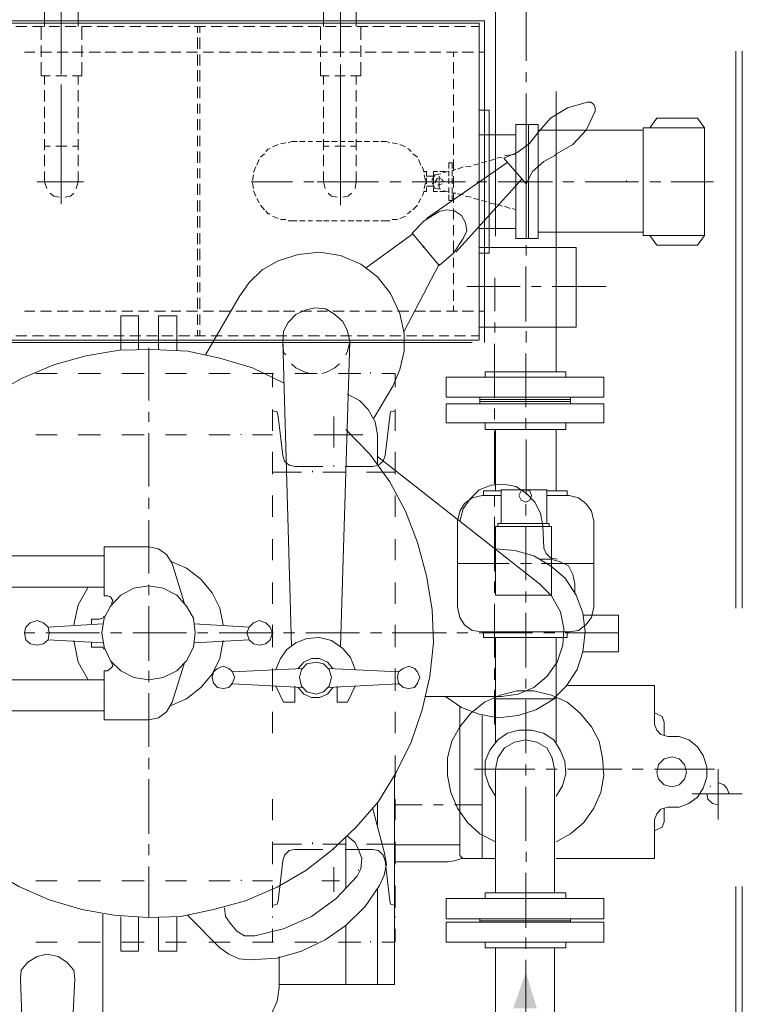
# Model space of a CAD drawing. Header units: inches. Extents: x 0 to 1545919, y 0 to 23143738.
# Tile 40 of 197: x 54706 to 55290, y 199702 to 200497. Entities that reach past the tile are written whole.
import ezdxf

# ---------------------------------------------------------------- set-up
doc = ezdxf.new("R2010")
doc.units = ezdxf.units.IN
doc.header["$LTSCALE"] = 1800
doc.header["$MEASUREMENT"] = 0
doc.linetypes.add('HIDDEN', pattern=[0.375, 0.25, -0.125])
doc.layers.get('0').update_dxf_attribs({"color": 253, "lineweight": 5})
doc.layers.add('EQUIP', color=8, linetype='HIDDEN', lineweight=9)

# ---------------------------------------------------------------- blocks, each defined once
blk = doc.blocks.new('CENTRAL LUBE OIL PURIFIER')
at = {"layer": 'EQUIP'}
blk.add_hatch(color=256, dxfattribs=at).paths.add_polyline_path([(-175, 205.64), (-165.98, 176.69), (-185.15, 176.69)])
at = {"layer": 'EQUIP', "color": 6}
for points in [[(-5.26, 2300), (-5.26, 0)], [(0, 2300), (0, 0)]]:
    blk.add_lwpolyline(points, dxfattribs=at)
at = {"layer": 'EQUIP'}
for points in [[(-150.56, 1592.48), (-150.56, 690.98)], [(-536.84, 974.44), (-536.84, 1250.38)], [(-199.44, 1250.38), (-199.44, 690.98)], [(-563.91, 974.44), (-563.91, 1227.07)], [(-312.03, 974.44), (-312.03, 1218.05)], [(-338.35, 974.44), (-338.35, 1210.9)], [(-550.38, 962.78), (-550.38, 1027.82)], [(-324.81, 945.49), (-324.81, 1010.53)], [(-174.81, 986.09), (-174.81, 942.11)], [(-208.27, 974.44), (-668.42, 974.44)], [(-663.16, 716.54), (-212.78, 716.54), (-212.78, 972.56)], [(-212.78, 972.56), (-663.16, 972.56)], [(-563.91, 969.92), (-563.91, 974.44)], [(-550.38, 949.25), (-550.38, 974.44)], [(-536.84, 969.92), (-536.84, 974.44)], [(-338.35, 969.92), (-338.35, 974.44)], [(-324.81, 948.12), (-324.81, 974.44)], [(-312.03, 969.92), (-312.03, 974.44)], [(-208.27, 714.66), (-208.27, 974.44)], [(-578.2, 969.92), (-587.22, 969.92)], [(-564.66, 969.92), (-573.68, 969.92)], [(-566.54, 959.02), (-566.54, 969.92)], [(-551.88, 969.92), (-560.15, 969.92)], [(-538.35, 969.92), (-547.37, 969.92)], [(-525.94, 969.92), (-533.83, 969.92)], [(-533.83, 959.02), (-533.83, 969.92)], [(-512.41, 969.92), (-521.43, 969.92)], [(-499.62, 969.92), (-507.89, 969.92)], [(-486.09, 969.92), (-495.11, 969.92)], [(-472.56, 969.92), (-481.58, 969.92)], [(-460.15, 969.92), (-469.17, 969.92)], [(-446.62, 969.92), (-455.64, 969.92)], [(-433.83, 969.92), (-442.86, 969.92)], [(-440.23, 969.92), (-440.23, 964.66)], [(-438.35, 969.92), (-438.35, 964.66)], [(-420.3, 969.92), (-429.32, 969.92)], [(-407.52, 969.92), (-415.79, 969.92)], [(-393.98, 969.92), (-403.01, 969.92)], [(-381.58, 969.92), (-389.47, 969.92)], [(-368.05, 969.92), (-377.07, 969.92)], [(-355.26, 969.92), (-363.53, 969.92)], [(-341.73, 969.92), (-350.75, 969.92)], [(-340.98, 959.02), (-340.98, 969.92)], [(-328.2, 969.92), (-337.22, 969.92)], [(-315.79, 969.92), (-324.81, 969.92)], [(-302.26, 969.92), (-311.28, 969.92)], [(-308.27, 959.02), (-308.27, 969.92)], [(-289.47, 969.92), (-298.5, 969.92)], [(-275.94, 969.92), (-284.96, 969.92)], [(-263.16, 969.92), (-271.43, 969.92)], [(-249.62, 969.92), (-258.65, 969.92)], [(-237.22, 969.92), (-245.11, 969.92)], [(-223.68, 969.92), (-232.71, 969.92)], [(-212.78, 969.92), (-219.17, 969.92)], [(-440.23, 960.9), (-440.23, 951.88)], [(-438.35, 960.9), (-438.35, 951.88)], [(-571.8, 949.25), (-580.08, 949.25)], [(-558.27, 949.25), (-567.29, 949.25)], [(-566.54, 945.49), (-566.54, 954.51)], [(-544.74, 949.25), (-553.76, 949.25)], [(-550.38, 936.47), (-550.38, 949.25)], [(-532.33, 949.25), (-541.35, 949.25)], [(-533.83, 945.49), (-533.83, 954.51)], [(-518.8, 949.25), (-527.82, 949.25)], [(-506.02, 949.25), (-515.04, 949.25)], [(-492.48, 949.25), (-501.5, 949.25)], [(-479.7, 949.25), (-487.97, 949.25)], [(-466.17, 949.25), (-475.19, 949.25)], [(-453.76, 949.25), (-461.65, 949.25)], [(-440.23, 949.25), (-449.25, 949.25)], [(-440.23, 947.37), (-440.23, 938.35)], [(-438.35, 947.37), (-438.35, 938.35)], [(-427.44, 949.25), (-435.71, 949.25)], [(-413.91, 949.25), (-422.93, 949.25)], [(-400.38, 949.25), (-409.4, 949.25)], [(-387.97, 949.25), (-396.99, 949.25)], [(-374.44, 949.25), (-383.46, 949.25)], [(-361.65, 949.25), (-370.68, 949.25)], [(-348.12, 949.25), (-357.14, 949.25)], [(-335.34, 949.25), (-343.61, 949.25)], [(-340.98, 945.49), (-340.98, 954.51)], [(-321.8, 949.25), (-330.83, 949.25)], [(-309.4, 949.25), (-317.29, 949.25)], [(-308.27, 945.49), (-308.27, 954.51)], [(-295.86, 949.25), (-304.89, 949.25)], [(-283.08, 949.25), (-291.35, 949.25)], [(-269.55, 949.25), (-278.57, 949.25)], [(-256.02, 949.25), (-265.04, 949.25)], [(-243.61, 949.25), (-252.63, 949.25)], [(-230.08, 949.25), (-239.1, 949.25)], [(-233.46, 945.49), (-233.46, 949.25)], [(-217.29, 949.25), (-226.32, 949.25)], [(-208.27, 949.25), (-212.78, 949.25)], [(-566.54, 930.08), (-566.54, 940.98)], [(-550.38, 931.2), (-550.38, 940.23)], [(-533.83, 930.08), (-533.83, 940.98)], [(-340.98, 930.08), (-340.98, 940.98)], [(-324.81, 931.2), (-324.81, 939.1)], [(-308.27, 930.08), (-308.27, 940.98)], [(-233.46, 931.95), (-233.46, 940.98)], [(-440.23, 934.59), (-440.23, 925.56)], [(-438.35, 934.59), (-438.35, 925.56)], [(-324.81, 919.55), (-324.81, 931.95)], [(-174.81, 933.08), (-174.81, 924.81)], [(-559.4, 930.08), (-566.54, 930.08)], [(-563.91, 922.93), (-563.91, 930.08)], [(-545.86, 930.08), (-554.89, 930.08)], [(-550.38, 850.75), (-550.38, 922.93)], [(-533.83, 930.08), (-541.35, 930.08)], [(-536.84, 922.93), (-536.84, 930.08)], [(-333.83, 930.08), (-340.98, 930.08)], [(-338.35, 922.93), (-338.35, 930.08)], [(-321.05, 930.08), (-329.32, 930.08)], [(-308.27, 930.08), (-316.54, 930.08)], [(-312.03, 922.93), (-312.03, 930.08)], [(-233.46, 919.55), (-233.46, 927.44)], [(-563.91, 909.4), (-563.91, 918.42)], [(-550.38, 878.95), (-550.38, 922.18)], [(-536.84, 909.4), (-536.84, 918.42)], [(-440.23, 921.05), (-440.23, 912.03)], [(-438.35, 921.05), (-438.35, 912.03)], [(-338.35, 909.4), (-338.35, 918.42)], [(-324.81, 877.82), (-324.81, 922.18)], [(-312.03, 909.4), (-312.03, 918.42)], [(-233.46, 906.02), (-233.46, 915.04)], [(-174.81, 915.79), (-174.81, 872.56)], [(-440.23, 907.52), (-440.23, 899.62)], [(-438.35, 907.52), (-438.35, 899.62)], [(-119.92, 906.77), (-122.56, 908.65), (-125.19, 908.65), (-141.35, 904.14), (-154.89, 895.86), (-165.79, 883.46)], [(-119.92, 906.77), (-122.56, 908.65), (-125.19, 908.65)], [(-563.91, 895.86), (-563.91, 904.89)], [(-536.84, 895.86), (-536.84, 904.89)], [(-338.35, 895.86), (-338.35, 904.89)], [(-324.81, 848.12), (-324.81, 906.02)], [(-312.03, 895.86), (-312.03, 904.89)], [(-233.46, 892.48), (-233.46, 901.5)], [(-204.51, 902.26), (-204.51, 786.84), (-212.78, 786.84)], [(-212.78, 902.26), (-204.51, 902.26)], [(-151.5, 866.17), (-136.84, 874.44), (-126.32, 886.09), (-118.8, 901.5), (-118.8, 904.14), (-119.92, 906.77)], [(-118.8, 901.5), (-118.8, 904.14), (-119.92, 906.77)], [(-563.91, 883.46), (-563.91, 892.48)], [(-536.84, 883.46), (-536.84, 892.48)], [(-440.23, 895.11), (-440.23, 886.09)], [(-438.35, 895.11), (-438.35, 886.09)], [(-338.35, 883.46), (-338.35, 892.48)], [(-312.03, 883.46), (-312.03, 892.48)], [(-74.81, 887.97), (-69.17, 895.86)], [(-69.17, 895.86), (-36.09, 895.86)], [(-30.45, 887.97), (-36.09, 895.86)], [(-233.46, 879.7), (-233.46, 888.72)], [(-192.86, 863.53), (-181.95, 868.05), (-172.18, 875.19), (-165.04, 884.21)], [(-183.08, 890.6), (-165.04, 890.6)], [(-183.08, 890.6), (-183.08, 798.5)], [(-174.81, 890.6), (-174.81, 798.5)], [(-172.93, 890.6), (-172.93, 798.5)], [(-165.04, 890.6), (-165.04, 798.5)], [(-165.04, 886.09), (-80.08, 886.09)], [(-80.08, 887.97), (-30.45, 887.97)], [(-80.08, 887.97), (-80.08, 801.13)], [(-30.45, 887.97), (-30.45, 801.13)], [(-563.91, 869.92), (-563.91, 878.95)], [(-536.84, 869.92), (-536.84, 878.95)], [(-440.23, 881.58), (-440.23, 873.31)], [(-438.35, 881.58), (-438.35, 873.31)], [(-368.8, 875.94), (-373.31, 875.19)], [(-364.29, 877.07), (-366.92, 875.94)], [(-364.29, 877.07), (-359.77, 877.07)], [(-357.89, 877.07), (-353.38, 877.07)], [(-350.75, 877.07), (-347.37, 877.07)], [(-344.36, 877.07), (-339.85, 877.07)], [(-338.35, 869.92), (-338.35, 878.95)], [(-338.35, 877.07), (-333.83, 877.07)], [(-331.95, 877.07), (-327.44, 877.07)], [(-324.81, 877.07), (-321.05, 877.07)], [(-318.42, 877.07), (-313.91, 877.07)], [(-312.03, 869.92), (-312.03, 878.95)], [(-312.03, 877.07), (-307.52, 877.07)], [(-305.64, 877.07), (-301.13, 877.07)], [(-298.5, 877.07), (-293.98, 877.07)], [(-292.11, 877.07), (-287.59, 877.07)], [(-284.96, 875.94), (-287.59, 877.07)], [(-278.57, 875.19), (-283.08, 875.94)], [(-233.46, 866.17), (-233.46, 875.19)], [(-212.78, 882.33), (-183.08, 882.33)], [(-563.91, 873.31), (-559.4, 873.31)], [(-554.89, 873.31), (-545.86, 873.31)], [(-550.38, 861.65), (-550.38, 869.92)], [(-541.35, 873.31), (-536.84, 873.31)], [(-440.23, 868.8), (-440.23, 859.77)], [(-438.35, 868.8), (-438.35, 859.77)], [(-381.58, 871.43), (-383.46, 870.68), (-384.96, 868.8)], [(-375.19, 874.44), (-379.7, 872.56)], [(-338.35, 873.31), (-333.83, 873.31)], [(-329.32, 873.31), (-321.05, 873.31)], [(-324.81, 860.9), (-324.81, 869.92)], [(-316.54, 873.31), (-312.03, 873.31)], [(-272.18, 872.56), (-276.69, 874.44)], [(-267.67, 868.8), (-269.55, 870.68), (-270.68, 871.43)], [(-563.91, 857.14), (-563.91, 866.17)], [(-536.84, 857.14), (-536.84, 866.17)], [(-390.6, 862.41), (-392.48, 857.89)], [(-386.09, 866.92), (-389.47, 864.29)], [(-338.35, 857.14), (-338.35, 866.17)], [(-312.03, 857.14), (-312.03, 866.17)], [(-262.41, 864.29), (-266.17, 866.92)], [(-259.77, 857.89), (-261.65, 862.41)], [(-190.23, 859.77), (-255.26, 814.66)], [(-237.22, 859.77), (-234.59, 859.77)], [(-237.22, 855.26), (-237.22, 859.77)], [(-234.59, 855.26), (-234.59, 859.77)], [(-233.46, 853.38), (-233.46, 862.41)], [(-210.9, 859.77), (-206.39, 860.9)], [(-204.51, 861.65), (-200, 862.41)], [(-198.5, 863.53), (-193.98, 864.29)], [(-174.81, 842.86), (-192.86, 863.53)], [(-192.11, 865.41), (-187.59, 866.17)], [(-185.71, 866.17), (-183.08, 866.92)], [(-150.38, 866.17), (-160.53, 860.9), (-169.55, 852.63), (-174.81, 842.86)], [(-174.81, 863.53), (-174.81, 854.51)], [(-563.91, 844.36), (-563.91, 852.63)], [(-550.38, 826.32), (-550.38, 852.63)], [(-536.84, 844.36), (-536.84, 852.63)], [(-440.23, 855.26), (-440.23, 847.37)], [(-438.35, 855.26), (-438.35, 847.37)], [(-393.23, 856.39), (-393.98, 854.51), (-395.11, 851.88)], [(-338.35, 844.36), (-338.35, 852.63)], [(-324.81, 825.56), (-324.81, 851.88)], [(-312.03, 844.36), (-312.03, 852.63)], [(-257.14, 851.88), (-257.89, 854.51), (-258.65, 856.39)], [(-257.14, 852.63), (-255.26, 852.63)], [(-255.26, 852.63), (-255.26, 848.87)], [(-249.62, 852.63), (-249.62, 848.87)], [(-249.62, 852.63), (-246.24, 852.63)], [(-244.36, 852.63), (-239.85, 852.63)], [(-241.73, 851.88), (-237.22, 852.63)], [(-237.22, 848.87), (-237.22, 853.38)], [(-234.59, 853.38), (-231.58, 854.51)], [(-234.59, 848.87), (-234.59, 853.38)], [(-230.08, 854.51), (-225.56, 856.39)], [(-223.68, 856.39), (-219.17, 857.14)], [(-217.29, 857.89), (-212.78, 859.02)], [(-569.92, 844.36), (-532.33, 844.36)], [(-563.91, 844.36), (-562.03, 839.1)], [(-538.35, 839.1), (-536.84, 844.36)], [(-396.99, 844.36), (-363.53, 844.36)], [(-395.11, 850), (-395.86, 845.49)], [(-395.86, 843.61), (-395.11, 839.1)], [(-354.51, 844.36), (-346.24, 844.36)], [(-343.61, 844.36), (-306.77, 844.36)], [(-338.35, 844.36), (-337.22, 839.1)], [(-337.22, 844.36), (-293.98, 844.36)], [(-312.78, 839.1), (-312.03, 844.36)], [(-284.96, 844.36), (-275.94, 844.36)], [(-266.92, 844.36), (-223.68, 844.36)], [(-256.02, 845.49), (-257.14, 850)], [(-257.14, 839.1), (-256.02, 843.61)], [(-255.26, 848.87), (-249.62, 848.87)], [(-255.26, 847.37), (-255.26, 842.86)], [(-248.12, 850), (-250.75, 846.24), (-250.75, 845.49)], [(-250.75, 843.61), (-248.12, 839.1)], [(-249.62, 847.37), (-249.62, 842.86)], [(-248.12, 850), (-243.61, 850.75)], [(-246.24, 847.37), (-248.12, 844.36), (-248.12, 843.61)], [(-245.11, 848.87), (-245.11, 845.49)], [(-245.11, 843.61), (-245.11, 839.1)], [(-241.73, 844.36), (-242.48, 846.24), (-244.36, 847.37)], [(-241.73, 844.36), (-241.73, 845.49)], [(-237.22, 842.86), (-237.22, 847.37)], [(-234.59, 842.86), (-234.59, 847.37)], [(-233.46, 839.85), (-233.46, 848.87)], [(-178.57, 846.24), (-231.58, 787.59)], [(-214.66, 844.36), (-206.39, 844.36)], [(-197.37, 844.36), (-153.38, 844.36)], [(-174.81, 845.49), (-174.81, 802.26)], [(-145.11, 844.36), (-136.09, 844.36)], [(-127.07, 844.36), (-83.83, 844.36)], [(-93.61, 844.36), (-93.61, 845.49)], [(-74.81, 844.36), (-65.79, 844.36)], [(-57.52, 844.36), (-23.31, 844.36)], [(-559.4, 835.34), (-556.39, 832.71), (-551.88, 831.95)], [(-547.37, 831.95), (-542.86, 832.71), (-540.23, 835.34)], [(-440.23, 842.86), (-440.23, 833.83)], [(-438.35, 842.86), (-438.35, 833.83)], [(-395.11, 837.22), (-393.98, 834.59), (-393.23, 832.71)], [(-334.59, 835.34), (-331.95, 832.71), (-327.44, 831.95)], [(-322.93, 831.95), (-318.42, 832.71), (-315.79, 835.34)], [(-258.65, 832.71), (-257.89, 834.59), (-257.14, 837.22)], [(-257.14, 836.47), (-255.26, 836.47)], [(-255.26, 840.98), (-249.62, 840.98)], [(-255.26, 839.85), (-255.26, 836.47)], [(-249.62, 839.85), (-249.62, 836.47)], [(-249.62, 836.47), (-246.24, 836.47)], [(-248.12, 839.1), (-243.61, 838.35)], [(-246.24, 841.73), (-242.48, 842.86)], [(-244.36, 836.47), (-239.85, 836.47)], [(-241.73, 837.22), (-237.22, 836.47)], [(-237.22, 835.34), (-237.22, 839.85)], [(-234.59, 835.34), (-234.59, 839.85)], [(-234.59, 835.34), (-231.58, 835.34)], [(-233.46, 827.44), (-233.46, 835.34)], [(-440.23, 829.32), (-440.23, 820.3)], [(-438.35, 829.32), (-438.35, 820.3)], [(-392.48, 830.83), (-390.6, 827.44)], [(-261.65, 827.44), (-259.77, 830.83)], [(-237.22, 829.32), (-237.22, 833.83)], [(-237.22, 829.32), (-234.59, 829.32)], [(-234.59, 829.32), (-234.59, 833.83)], [(-230.08, 834.59), (-225.56, 833.83)], [(-223.68, 832.71), (-219.17, 831.95)], [(-217.29, 830.83), (-212.78, 830.08)], [(-210.9, 829.32), (-206.39, 828.2)], [(-204.51, 827.44), (-200, 826.32)], [(-389.47, 825.56), (-386.09, 821.8)], [(-384.96, 821.05), (-383.46, 818.42), (-381.58, 818.42)], [(-270.68, 818.42), (-267.67, 821.05)], [(-245.11, 820.3), (-257.14, 812.78), (-266.92, 803.01)], [(-266.17, 821.8), (-262.41, 825.56)], [(-227.07, 817.29), (-232.71, 821.05), (-239.1, 821.8), (-245.11, 820.3)], [(-233.46, 813.91), (-233.46, 822.93)], [(-198.5, 826.32), (-193.98, 824.81)], [(-192.11, 824.81), (-187.59, 822.93)], [(-185.71, 822.93), (-183.08, 821.8)], [(-440.23, 816.54), (-440.23, 807.52)], [(-438.35, 816.54), (-438.35, 807.52)], [(-379.7, 816.54), (-375.19, 814.66)], [(-373.31, 813.91), (-368.8, 813.91)], [(-366.92, 812.78), (-364.29, 812.78)], [(-364.29, 812.78), (-359.77, 812.78)], [(-357.89, 812.78), (-353.38, 812.78)], [(-350.75, 812.78), (-347.37, 812.78)], [(-344.36, 812.78), (-339.85, 812.78)], [(-338.35, 812.78), (-333.83, 812.78)], [(-331.95, 812.78), (-327.44, 812.78)], [(-324.81, 812.78), (-321.05, 812.78)], [(-318.42, 812.78), (-313.91, 812.78)], [(-312.03, 812.78), (-307.52, 812.78)], [(-305.64, 812.78), (-301.13, 812.78)], [(-298.5, 812.78), (-293.98, 812.78)], [(-292.11, 812.78), (-287.59, 812.78)], [(-287.59, 812.78), (-284.96, 812.78)], [(-283.08, 813.91), (-278.57, 813.91)], [(-276.69, 814.66), (-272.18, 816.54)], [(-225.56, 798.5), (-222.56, 804.89), (-223.68, 811.28), (-227.07, 817.29)], [(-233.46, 801.13), (-233.46, 809.4)], [(-212.78, 806.77), (-183.08, 806.77)], [(-165.04, 803.76), (-80.08, 803.76)], [(-440.23, 803.01), (-440.23, 793.98)], [(-438.35, 803.01), (-438.35, 793.98)], [(-303.76, 775.19), (-266.17, 802.26)], [(-245.11, 776.69), (-266.92, 803.01)], [(-245.11, 776.69), (-233.46, 786.84), (-225.56, 798.5)], [(-233.46, 787.59), (-233.46, 796.62)], [(-183.08, 798.5), (-165.04, 798.5)], [(-80.08, 801.13), (-30.45, 801.13)], [(-74.81, 801.13), (-69.17, 793.23)], [(-30.45, 801.13), (-36.09, 793.23)], [(-440.23, 790.23), (-440.23, 781.2)], [(-438.35, 790.23), (-438.35, 781.2)], [(-308.27, 777.82), (-324.81, 784.96), (-341.73, 787.59), (-359.02, 785.71), (-375.19, 780.45)], [(-257.14, 792.11), (-257.89, 791.35)], [(-212.97, 791.35), (-134.4, 791.35)], [(-212.97, 727.07), (-134.4, 727.07), (-134.4, 791.35)], [(-174.81, 793.23), (-174.81, 784.96)], [(-69.17, 793.23), (-36.09, 793.23)], [(-375.19, 780.45), (-387.97, 773.31), (-398.5, 763.16), (-406.77, 751.5)], [(-233.46, 775.19), (-233.46, 783.08)], [(-440.23, 776.69), (-440.23, 767.67)], [(-438.35, 776.69), (-438.35, 767.67)], [(-273.31, 721.8), (-276.69, 737.97), (-284.21, 754.14), (-294.74, 767.67), (-308.27, 777.82)], [(-273.31, 723.68), (-245.11, 777.82)], [(-175, 775.94), (-175, 731.58)], [(-233.46, 761.65), (-233.46, 770.68)], [(-200, 766.92), (-200, 739.85)], [(-440.23, 763.16), (-440.23, 755.26)], [(-438.35, 763.16), (-438.35, 755.26)], [(-233.46, 748.12), (-233.46, 757.14)], [(-222.74, 759.77), (-179.51, 759.77)], [(-170.49, 759.77), (-162.59, 759.77)], [(-153.57, 759.77), (-109.96, 759.77)], [(-440.23, 750.75), (-440.23, 741.73)], [(-438.35, 750.75), (-438.35, 741.73)], [(-406.77, 751.5), (-433.83, 704.51)], [(-580.08, 739.85), (-571.8, 739.85)], [(-567.29, 739.85), (-558.27, 739.85)], [(-553.76, 739.85), (-544.74, 739.85)], [(-541.35, 739.85), (-532.33, 739.85)], [(-527.82, 739.85), (-518.8, 739.85)], [(-515.04, 739.85), (-506.02, 739.85)], [(-501.5, 739.85), (-492.48, 739.85)], [(-487.97, 739.85), (-479.7, 739.85)], [(-475.19, 739.85), (-466.17, 739.85)], [(-461.65, 739.85), (-453.76, 739.85)], [(-449.25, 739.85), (-440.23, 739.85)], [(-435.71, 739.85), (-427.44, 739.85)], [(-422.93, 739.85), (-413.91, 739.85)], [(-409.4, 739.85), (-400.38, 739.85)], [(-396.99, 739.85), (-387.97, 739.85)], [(-383.46, 739.85), (-374.44, 739.85)], [(-320.3, 704.51), (-319.17, 707.52), (-317.29, 715.41), (-319.17, 723.68), (-322.93, 731.58), (-329.32, 737.22), (-336.47, 741.73), (-345.49, 742.48), (-353.38, 740.6), (-360.9, 737.22), (-366.92, 730.83), (-370.68, 723.68), (-371.43, 715.41)], [(-370.68, 739.85), (-361.65, 739.85)], [(-357.14, 739.85), (-348.12, 739.85)], [(-343.61, 739.85), (-335.34, 739.85)], [(-330.83, 739.85), (-321.8, 739.85)], [(-317.29, 739.85), (-309.4, 739.85)], [(-304.89, 739.85), (-295.86, 739.85)], [(-291.35, 739.85), (-283.08, 739.85)], [(-278.57, 739.85), (-269.55, 739.85)], [(-265.04, 739.85), (-256.02, 739.85)], [(-252.63, 739.85), (-243.61, 739.85)], [(-239.1, 739.85), (-230.08, 739.85)], [(-233.46, 739.85), (-233.46, 744.36)], [(-226.32, 739.85), (-217.29, 739.85)], [(-212.78, 739.85), (-208.27, 739.85)], [(-502.26, 736.09), (-487.97, 736.09)], [(-502.26, 736.09), (-502.26, 708.27)], [(-487.97, 736.09), (-487.97, 709.02)], [(-471.8, 736.09), (-457.14, 736.09)], [(-471.8, 736.09), (-471.8, 709.02)], [(-457.14, 708.27), (-457.14, 736.09)], [(-440.23, 737.22), (-440.23, 728.95)], [(-438.35, 737.22), (-438.35, 728.95)], [(-440.23, 724.44), (-440.23, 719.92)], [(-438.35, 724.44), (-438.35, 719.92)], [(-200, 730.83), (-200, 722.56)], [(-587.22, 719.92), (-578.2, 719.92)], [(-573.68, 719.92), (-564.66, 719.92)], [(-560.15, 719.92), (-551.88, 719.92)], [(-547.37, 719.92), (-538.35, 719.92)], [(-533.83, 719.92), (-525.94, 719.92)], [(-521.43, 719.92), (-512.41, 719.92)], [(-507.89, 719.92), (-499.62, 719.92)], [(-495.11, 719.92), (-486.09, 719.92)], [(-481.58, 719.92), (-472.56, 719.92)], [(-469.17, 719.92), (-460.15, 719.92)], [(-455.64, 719.92), (-446.62, 719.92)], [(-442.86, 719.92), (-433.83, 719.92)], [(-429.32, 719.92), (-420.3, 719.92)], [(-415.79, 719.92), (-407.52, 719.92)], [(-403.01, 719.92), (-393.98, 719.92)], [(-389.47, 719.92), (-381.58, 719.92)], [(-377.07, 719.92), (-368.05, 719.92)], [(-363.53, 719.92), (-355.26, 719.92)], [(-350.75, 719.92), (-341.73, 719.92)], [(-337.22, 719.92), (-328.2, 719.92)], [(-324.81, 719.92), (-315.79, 719.92)], [(-311.28, 719.92), (-302.26, 719.92)], [(-298.5, 719.92), (-289.47, 719.92)], [(-284.96, 719.92), (-275.94, 719.92)], [(-282.33, 679.32), (-276.69, 692.86), (-273.31, 707.52), (-273.31, 721.8)], [(-271.43, 719.92), (-263.16, 719.92)], [(-258.65, 719.92), (-249.62, 719.92)], [(-245.11, 719.92), (-237.22, 719.92)], [(-232.71, 719.92), (-223.68, 719.92)], [(-219.17, 719.92), (-212.78, 719.92)], [(-174.81, 723.68), (-174.81, 714.66)], [(-370.68, 681.95), (-395.86, 693.98), (-422.18, 701.88), (-448.12, 707.52), (-476.32, 709.02), (-503.38, 708.27), (-530.45, 703.76), (-556.39, 696.62), (-581.95, 685.71), (-606.02, 672.18), (-627.82, 656.02), (-647.74, 636.84), (-665.79, 615.41), (-680.08, 592.86), (-692.86, 568.42), (-701.88, 542.11)], [(-668.42, 714.66), (-208.27, 714.66)], [(-479.7, 710.15), (-479.7, 667.67)], [(-371.43, 715.41), (-370.68, 706.39), (-368.8, 704.51)], [(-364.29, 469.17), (-371.43, 715.41)], [(-324.81, 469.17), (-317.29, 715.41)], [(-200.19, 713.53), (-200.19, 669.55)], [(-175, 705.64), (-175, 662.41)], [(-364.29, 697.37), (-360.9, 693.98), (-352.63, 690.23), (-348.87, 689.47)], [(-339.85, 689.47), (-336.47, 690.23), (-329.32, 693.98), (-325.56, 697.37)], [(-571.05, 689.47), (-553.76, 689.47)], [(-536.84, 689.47), (-518.8, 689.47)], [(-501.5, 689.47), (-483.46, 689.47)], [(-466.17, 689.47), (-449.25, 689.47)], [(-431.2, 689.47), (-413.91, 689.47)], [(-395.86, 689.47), (-378.95, 689.47)], [(-379.7, 689.47), (-379.7, 678.57)], [(-361.65, 689.47), (-343.61, 689.47)], [(-326.32, 689.47), (-308.27, 689.47)], [(-300.38, 689.47), (-300.38, 690.23)], [(-291.35, 689.47), (-280.45, 689.47)], [(-280.45, 689.47), (-280.45, 678.57)], [(-239.29, 686.47), (-111.84, 686.47)], [(-239.29, 686.47), (-239.29, 670.3)], [(-207.71, 690.98), (-142.67, 690.98)], [(-207.71, 690.98), (-207.71, 686.47)], [(-142.67, 690.98), (-142.67, 686.47)], [(-111.84, 686.47), (-111.84, 670.3)], [(-282.33, 679.32), (-297.74, 653.38)], [(-294.74, 639.85), (-296.62, 650.38), (-302.26, 660.53), (-309.4, 667.67), (-319.17, 672.93)], [(-239.29, 670.3), (-111.84, 670.3)], [(-212.22, 670.3), (-212.22, 665.04)], [(-212.22, 668.42), (-138.91, 668.42)], [(-138.91, 670.3), (-138.91, 665.04)], [(-379.7, 660.53), (-379.7, 643.23)], [(-280.45, 660.53), (-280.45, 643.23)], [(-239.29, 665.04), (-239.29, 649.62)], [(-239.29, 665.04), (-111.84, 665.04)], [(-212.22, 666.92), (-138.91, 666.92)], [(-200.19, 661.28), (-200.19, 652.26)], [(-111.84, 665.04), (-111.84, 649.62)], [(-479.7, 658.65), (-479.7, 650.38)], [(-375.19, 654.89), (-375.94, 658.65), (-379.7, 659.4)], [(-375.19, 654.89), (-371.43, 623.31)], [(-330.08, 654.89), (-330.08, 629.7)], [(-284.96, 654.89), (-288.72, 623.31)], [(-280.45, 659.4), (-284.21, 658.65), (-284.96, 654.89)], [(-175, 653.38), (-175, 644.36)], [(-331.95, 304.14), (-312.03, 322.93), (-293.98, 343.61), (-279.7, 367.29), (-267.67, 391.73), (-258.65, 417.67), (-252.63, 444.74), (-249.62, 471.8), (-250.75, 498.87), (-255.26, 525.94), (-262.41, 553.01), (-272.18, 578.2), (-284.96, 601.88), (-301.13, 624.44), (-320.3, 644.36)], [(-239.29, 649.62), (-111.84, 649.62)], [(-207.71, 649.62), (-207.71, 644.36)], [(-207.71, 644.36), (-142.67, 644.36)], [(-199.44, 644.36), (-199.44, 594.74)], [(-150.56, 644.36), (-150.56, 594.74)], [(-142.67, 649.62), (-142.67, 644.36)], [(-571.05, 639.85), (-553.76, 639.85)], [(-536.84, 639.85), (-518.8, 639.85)], [(-501.5, 639.85), (-483.46, 639.85)], [(-479.7, 641.35), (-479.7, 598.12)], [(-466.17, 639.85), (-449.25, 639.85)], [(-431.2, 639.85), (-413.91, 639.85)], [(-404.89, 639.85), (-404.89, 640.6)], [(-395.86, 639.85), (-379.7, 639.85)], [(-346.24, 639.85), (-306.77, 639.85)], [(-294.74, 616.17), (-294.74, 639.85)], [(-200.19, 643.23), (-200.19, 600)], [(-174.81, 636.09), (-174.81, 591.73)], [(-379.7, 626.32), (-379.7, 608.27)], [(-371.43, 623.31), (-369.92, 618.8), (-366.17, 615.41), (-361.65, 614.29)], [(-298.5, 614.29), (-293.98, 615.41), (-290.23, 618.8), (-288.72, 623.31)], [(-194.74, 428.57), (-181.2, 430.45), (-168.42, 435.71), (-157.89, 444.74), (-149.62, 456.39), (-145.11, 469.92), (-144.36, 483.46), (-146.99, 496.99), (-154.14, 509.77), (-163.91, 519.55), (-294.74, 622.56)], [(-280.45, 626.32), (-280.45, 608.27)], [(-339.1, 614.29), (-361.65, 614.29)], [(-330.08, 614.29), (-330.08, 615.41)], [(-298.5, 614.29), (-321.05, 614.29)], [(-356.39, 609.77), (-379.7, 609.77)], [(-347.37, 609.77), (-347.37, 610.9)], [(-321.05, 609.77), (-339.1, 609.77)], [(-280.45, 609.77), (-303.76, 609.77)], [(-161.28, 566.54), (-163.16, 576.69), (-167.67, 585.71), (-174.81, 592.86), (-183.08, 598.12), (-192.86, 600), (-203.01, 599.25), (-212.78, 595.49), (-219.92, 588.35), (-225.56, 580.08), (-228.2, 570.3)], [(-479.7, 589.1), (-479.7, 580.08)], [(-379.7, 590.98), (-379.7, 573.68)], [(-280.45, 590.98), (-280.45, 573.68)], [(-210.34, 590.98), (-218.23, 589.1), (-224.62, 584.59), (-228.38, 578.2), (-230.26, 570.3)], [(-210.34, 590.98), (-194.92, 590.98)], [(-209.21, 594.74), (-194.92, 594.74)], [(-209.21, 590.98), (-209.21, 594.74)], [(-200.19, 590.98), (-200.19, 581.95)], [(-194.92, 595.49), (-158.08, 595.49)], [(-194.92, 568.42), (-194.92, 595.49)], [(-170.49, 590.98), (-171.62, 594.74), (-175, 595.49), (-178.76, 594.74), (-180.64, 590.98), (-178.76, 587.22), (-175, 585.71), (-171.62, 587.22), (-170.49, 590.98)], [(-158.08, 568.42), (-158.08, 595.49)], [(-158.08, 594.74), (-141.54, 594.74)], [(-158.08, 590.98), (-140.04, 590.98)], [(-141.54, 590.98), (-141.54, 594.74)], [(-120.11, 570.3), (-121.99, 578.2), (-126.5, 584.59), (-132.52, 589.1), (-140.04, 590.98)], [(-175, 583.83), (-175, 574.81)], [(-200.19, 573.68), (-200.19, 529.7)], [(-479.7, 571.05), (-479.7, 527.82)], [(-230.26, 500.75), (-230.26, 570.3)], [(-199.44, 565.79), (-154.32, 565.79)], [(-199.44, 510.53), (-199.44, 565.79)], [(-197.56, 568.42), (-156.2, 568.42)], [(-197.56, 565.79), (-197.56, 568.42)], [(-175, 565.79), (-175, 522.56)], [(-161.28, 566.54), (-160.53, 548.5), (-158.65, 543.98), (-154.89, 540.6), (-149.62, 539.47)], [(-156.2, 565.79), (-156.2, 568.42)], [(-154.32, 510.53), (-154.32, 565.79)], [(-120.11, 500.75), (-120.11, 570.3)], [(-515.79, 549.62), (-479.7, 549.62)], [(-515.79, 509.77), (-515.79, 549.62)], [(-460.9, 536.09), (-465.41, 543.23), (-471.8, 547.74), (-479.7, 549.62)], [(-379.7, 555.64), (-379.7, 538.72)], [(-280.45, 555.64), (-280.45, 538.72)], [(-784.96, 542.11), (-515.79, 542.11)], [(-239.85, 428.57), (-227.07, 419.55), (-212.78, 414.29), (-197.37, 411.28), (-181.2, 413.16), (-166.92, 417.67), (-153.38, 425.94), (-142.48, 436.84), (-133.46, 450.38), (-128.95, 464.66), (-127.07, 480.83), (-128.95, 496.24), (-134.21, 510.53), (-143.23, 524.06), (-154.89, 534.21), (-168.42, 542.11), (-183.83, 546.62), (-199.25, 547.74)], [(-419.55, 486.47), (-422.18, 500), (-428.57, 512.41), (-437.59, 523.31), (-449.25, 532.33), (-461.65, 537.59)], [(-451.13, 504.51), (-460.9, 536.09)], [(-230.26, 536.09), (-188.53, 536.09)], [(-179.32, 536.09), (-170.3, 536.09)], [(-135.34, 519.55), (-136.84, 527.07), (-140.6, 534.21), (-147.74, 537.59), (-154.89, 539.47), (-163.16, 539.47)], [(-162.41, 536.09), (-119.92, 536.09)], [(-442.11, 480.08), (-443.61, 491.73), (-449.25, 501.5), (-457.14, 510.53), (-468.05, 516.17), (-479.7, 518.05), (-491.73, 516.17), (-502.26, 510.53), (-510.53, 501.5), (-515.79, 491.73), (-517.67, 480.08), (-515.79, 468.42), (-510.53, 457.52), (-502.26, 449.25), (-491.73, 443.98), (-479.7, 442.11), (-468.05, 443.98), (-457.14, 449.25), (-449.25, 457.52), (-443.61, 468.42), (-442.11, 480.08)], [(-442.11, 480.08), (-443.61, 491.73), (-449.25, 501.5), (-457.14, 510.53), (-468.05, 516.17), (-479.7, 518.05), (-491.73, 516.17), (-502.26, 510.53), (-510.53, 501.5), (-515.79, 491.73), (-517.67, 480.08), (-515.79, 468.42), (-510.53, 457.52), (-502.26, 449.25), (-491.73, 443.98), (-479.7, 442.11), (-468.05, 443.98), (-457.14, 449.25), (-449.25, 457.52), (-443.61, 468.42), (-442.11, 480.08)], [(-479.7, 518.8), (-479.7, 510.53)], [(-379.7, 520.68), (-379.7, 503.38)], [(-280.45, 520.68), (-280.45, 503.38)], [(-200.19, 521.43), (-200.19, 512.41)], [(-135.34, 519.55), (-135.34, 511.65)], [(-784.96, 516.92), (-515.79, 516.92)], [(-528.57, 516.92), (-536.84, 502.63), (-540.23, 486.47)], [(-515.79, 509.77), (-513.16, 509.77)], [(-509.77, 503.38), (-508.65, 506.02), (-510.53, 509.02), (-513.16, 509.77)], [(-199.44, 510.53), (-154.32, 510.53)], [(-175, 513.53), (-175, 504.51)], [(-479.7, 501.5), (-479.7, 457.52)], [(-200.19, 503.38), (-200.19, 460.15)], [(-519.55, 490.98), (-516.92, 491.73), (-515.79, 493.61)], [(-230.26, 500.75), (-228.38, 492.48), (-224.62, 486.47), (-218.23, 481.95), (-210.34, 480.83)], [(-175, 496.24), (-175, 451.88)], [(-140.04, 480.83), (-132.52, 481.95), (-126.5, 486.47), (-121.99, 492.48), (-120.11, 500.75)], [(-100, 494.36), (-100, 464.66), (-128.95, 464.66)], [(-128.95, 494.36), (-100, 494.36)], [(-560.15, 480.08), (-560.9, 484.59), (-564.66, 487.97), (-569.92, 489.85), (-575.56, 487.97), (-578.95, 484.59), (-580.08, 480.08), (-578.95, 474.44), (-575.56, 471.05), (-569.92, 469.92), (-564.66, 471.05), (-560.9, 474.44), (-560.15, 480.08)], [(-516.92, 487.22), (-560.9, 484.59)], [(-525.94, 487.22), (-525.94, 490.98)], [(-525.94, 490.98), (-519.55, 490.98)], [(-442.86, 487.22), (-398.5, 484.59)], [(-379.7, 480.08), (-381.58, 484.59), (-384.96, 487.97), (-390.6, 489.85), (-395.11, 487.97), (-398.5, 484.59), (-400.38, 480.08), (-398.5, 474.44), (-395.11, 471.05), (-390.6, 469.92), (-384.96, 471.05), (-381.58, 474.44), (-379.7, 480.08)], [(-379.7, 486.47), (-379.7, 468.42)], [(-280.45, 486.47), (-280.45, 468.42)], [(-580.08, 480.08), (-571.8, 480.08)], [(-562.78, 480.08), (-519.55, 480.08)], [(-510.53, 480.08), (-501.5, 480.08)], [(-492.48, 480.08), (-449.25, 480.08)], [(-440.23, 480.08), (-431.95, 480.08)], [(-422.93, 480.08), (-378.95, 480.08)], [(-370.68, 480.08), (-361.65, 480.08)], [(-352.63, 480.08), (-309.4, 480.08)], [(-300.38, 480.08), (-291.35, 480.08)], [(-283.08, 480.08), (-239.1, 480.08)], [(-230.83, 480.08), (-221.8, 480.08)], [(-212.78, 480.08), (-169.55, 480.08)], [(-210.34, 480.83), (-140.04, 480.83)], [(-209.21, 476.32), (-209.21, 480.83)], [(-160.53, 480.08), (-151.5, 480.08)], [(-143.23, 480.08), (-100, 480.08)], [(-141.54, 476.32), (-141.54, 480.83)], [(-516.92, 471.8), (-560.9, 474.44)], [(-540.23, 473.68), (-536.84, 456.39), (-528.57, 442.11)], [(-525.94, 468.42), (-525.94, 471.8)], [(-461.65, 421.43), (-449.25, 426.69), (-437.59, 435.71), (-428.57, 446.62), (-422.18, 459.4), (-419.55, 473.68)], [(-442.86, 471.8), (-398.5, 474.44)], [(-351.88, 475.56), (-360.9, 471.8), (-368.05, 466.54), (-373.31, 459.4), (-377.07, 450.38)], [(-312.78, 450.38), (-316.54, 460.15), (-322.93, 467.29), (-331.95, 473.68), (-341.73, 476.32), (-351.88, 475.56)], [(-209.21, 476.32), (-141.54, 476.32)], [(-199.44, 476.32), (-199.44, 391.73)], [(-150.56, 476.32), (-150.56, 391.73)], [(-525.94, 468.42), (-519.55, 468.42)], [(-515.79, 466.54), (-516.92, 468.42), (-519.55, 468.42)], [(-513.16, 449.25), (-510.53, 451.13), (-508.65, 453.01), (-509.77, 456.39)], [(-451.13, 454.89), (-460.9, 424.06)], [(-330.83, 451.13), (-335.34, 456.39), (-341.73, 459.4), (-348.12, 459.4), (-354.51, 456.39), (-359.02, 451.13)], [(-331.95, 443.98), (-333.83, 450.38), (-338.35, 454.89), (-344.36, 456.39), (-351.88, 454.89), (-356.39, 450.38), (-357.89, 443.98), (-356.39, 436.84), (-351.88, 432.33), (-344.36, 430.45), (-338.35, 432.33), (-333.83, 436.84), (-331.95, 443.98)], [(-515.79, 449.25), (-513.16, 449.25)], [(-515.79, 409.77), (-515.79, 449.25)], [(-479.7, 449.25), (-479.7, 440.23)], [(-412.03, 448.5), (-415.04, 451.13), (-419.55, 453.01), (-424.06, 451.13), (-427.44, 448.5), (-428.57, 443.98), (-427.44, 439.47), (-424.06, 435.71), (-419.55, 434.96), (-415.04, 435.71), (-412.03, 439.47), (-410.53, 443.98)], [(-355.26, 451.13), (-412.03, 448.5), (-410.53, 443.98)], [(-379.7, 451.13), (-379.7, 433.08)], [(-277.82, 448.5), (-334.59, 451.13)], [(-280.45, 451.13), (-280.45, 433.08)], [(-260.53, 443.98), (-262.41, 448.5), (-265.04, 451.13), (-269.55, 453.01), (-274.06, 451.13), (-277.82, 448.5), (-278.57, 443.98), (-277.82, 439.47), (-274.06, 435.71), (-269.55, 434.96), (-265.04, 435.71), (-262.41, 439.47), (-260.53, 443.98)], [(-200.19, 451.13), (-200.19, 442.11)], [(-784.96, 442.11), (-515.79, 442.11)], [(-412.03, 438.72), (-355.26, 435.71)], [(-277.82, 438.72), (-334.59, 435.71)], [(-175, 442.86), (-175, 434.96)], [(-141.35, 437.59), (-71.05, 437.59)], [(-71.05, 406.02), (-71.05, 437.59)], [(-479.7, 431.2), (-479.7, 387.97)], [(-377.07, 436.84), (-370.68, 424.06)], [(-361.65, 436.84), (-361.65, 424.06)], [(-359.02, 435.71), (-354.51, 430.45), (-348.12, 427.82), (-341.73, 427.82), (-335.34, 430.45), (-330.83, 435.71)], [(-319.17, 424.06), (-327.44, 424.06), (-327.44, 436.84)], [(-319.17, 424.06), (-312.78, 436.84)], [(-150.56, 311.28), (-138.91, 317.67), (-128.01, 326.69), (-120.11, 338.35), (-114.47, 351.13), (-111.84, 364.66), (-112.97, 378.95), (-115.6, 392.48), (-121.99, 404.14), (-131.02, 415.04), (-141.54, 424.06), (-154.32, 429.7), (-168.61, 433.08), (-182.14, 433.08), (-195.68, 429.7), (-208.46, 424.06), (-219.36, 415.04), (-228.38, 404.14), (-234.77, 392.48), (-238.16, 378.95), (-238.16, 364.66), (-235.53, 351.13), (-230.26, 338.35), (-221.99, 326.69), (-212.22, 317.67), (-199.44, 311.28)], [(-200.19, 433.83), (-200.19, 406.02)], [(-479.7, 409.77), (-471.8, 411.28), (-465.41, 416.17), (-460.9, 424.06)], [(-361.65, 424.06), (-370.68, 424.06)], [(-194.74, 428.57), (-256.02, 428.57)], [(-199.25, 426.69), (-150.38, 426.69)], [(-175, 425.94), (-175, 382.71)], [(-784.96, 416.92), (-515.79, 416.92)], [(-701.88, 416.92), (-692.86, 391.73), (-681.2, 367.29), (-666.54, 344.74), (-649.62, 324.06), (-629.7, 304.89), (-607.89, 288.72), (-584.59, 275.19), (-560.15, 264.29), (-533.83, 256.39), (-507.89, 251.88), (-480.83, 250), (-453.76, 250.75), (-427.44, 256.39), (-401.5, 263.53), (-375.94, 274.44), (-352.63, 287.97), (-331.95, 304.14)], [(-379.7, 416.17), (-379.7, 398.87)], [(-280.45, 416.17), (-280.45, 398.87)], [(-228.2, 420.3), (-228.2, 300.38)], [(-63.16, 407.89), (-64.66, 412.41), (-70.3, 415.04)], [(-515.79, 409.77), (-479.7, 409.77)], [(-210.15, 413.16), (-210.15, 297.74), (-199.25, 297.74)], [(-71.05, 406.02), (-69.17, 401.5), (-65.79, 397.74), (-60.15, 396.24)], [(-63.16, 396.99), (-63.16, 407.89)], [(-150.56, 348.12), (-145.3, 356.39), (-142.67, 366.17), (-143.42, 376.32), (-147.18, 385.34), (-152.44, 393.61), (-160.71, 398.87), (-170.49, 401.5), (-180.64, 401.5), (-189.66, 398.87), (-197.56, 393.61), (-203.95, 385.34), (-207.71, 376.32), (-207.71, 366.17), (-204.7, 356.39), (-199.44, 348.12)], [(-151.69, 269.92), (-151.69, 369.92), (-153.57, 378.95), (-158.08, 387.22), (-165.98, 391.73), (-175, 393.61), (-184.02, 391.73), (-192.29, 387.22), (-197.56, 378.95), (-199.44, 369.92)], [(-60.15, 339.1), (-51.13, 339.1), (-43.23, 342.11), (-36.09, 347.37), (-31.58, 354.51), (-28.57, 363.53), (-28.57, 371.8), (-31.58, 380.83), (-36.09, 387.97), (-43.23, 393.61), (-51.13, 396.24), (-60.15, 396.24)], [(-479.7, 378.95), (-479.7, 369.92)], [(-280.45, 380.83), (-280.45, 363.53)], [(-45.11, 367.29), (-46.62, 373.68), (-51.13, 378.2), (-56.77, 379.7), (-63.16, 378.2), (-67.67, 373.68), (-69.17, 367.29), (-67.67, 361.65), (-63.16, 357.14), (-56.77, 355.64), (-51.13, 357.14), (-46.62, 361.65), (-45.11, 367.29)], [(-216.54, 369.92), (-167.67, 369.92)], [(-199.44, 269.92), (-199.44, 369.92)], [(-175, 373.68), (-175, 364.66)], [(-158.65, 369.92), (-149.62, 369.92)], [(-141.35, 369.92), (-97.37, 369.92)], [(-89.1, 369.92), (-80.08, 369.92)], [(-71.05, 369.92), (-22.56, 369.92)], [(-19.55, 329.32), (-19.55, 369.92)], [(-479.7, 361.65), (-479.7, 317.67)], [(-294.74, 195.86), (-281.2, 195.86), (-281.2, 364.66)], [(-10.53, 350), (-12.41, 354.51), (-15.04, 357.14), (-19.55, 359.02)], [(-175, 355.64), (-175, 312.03)], [(-25.94, 355.64), (-25.94, 356.39)], [(-379.7, 345.49), (-379.7, 328.57)], [(-294.74, 324.81), (-294.74, 342.86)], [(-294.74, 324.81), (-294.74, 342.86)], [(-280.45, 345.49), (-280.45, 328.57)], [(-40.6, 350), (0, 350)], [(-28.57, 350), (-27.82, 345.49), (-24.06, 342.11), (-19.55, 340.98)], [(-298.5, 338.35), (-297.74, 334.59)], [(-297.74, 334.59), (-289.47, 303.01)], [(-258.65, 340.98), (-281.2, 340.98)], [(-241.73, 340.98), (-249.62, 340.98)], [(-210.15, 340.98), (-232.71, 340.98)], [(-60.15, 339.1), (-65.79, 337.59), (-69.17, 333.83), (-71.05, 329.32)], [(-63.16, 327.44), (-63.16, 338.35)], [(-71.05, 297.74), (-71.05, 329.32)], [(-70.3, 320.3), (-64.66, 322.93), (-63.16, 327.44)], [(-379.7, 311.28), (-379.7, 293.23)], [(-347.37, 309.4), (-347.37, 310.53)], [(-320.3, 273.31), (-320.3, 315.04)], [(-312.78, 310.53), (-319.17, 315.79)], [(-312.78, 310.53), (-310.15, 304.89)], [(-280.45, 311.28), (-280.45, 293.23)], [(-479.7, 309.4), (-479.7, 300.38)], [(-356.39, 309.4), (-379.7, 309.4)], [(-361.65, 304.89), (-366.17, 304.14), (-369.92, 300.38), (-371.43, 295.86)], [(-339.1, 304.89), (-361.65, 304.89)], [(-321.05, 309.4), (-339.1, 309.4)], [(-330.08, 304.89), (-330.08, 306.02)], [(-298.5, 304.89), (-321.05, 304.89)], [(-311.28, 283.46), (-308.27, 289.47), (-307.52, 297.74), (-310.15, 304.89)], [(-280.45, 309.4), (-303.76, 309.4)], [(-288.72, 295.86), (-290.23, 300.38), (-293.98, 304.14), (-298.5, 304.89)], [(-293.23, 275.94), (-289.47, 284.21), (-287.59, 293.23), (-289.47, 303.01)], [(-228.2, 308.65), (-281.2, 308.65)], [(-174.81, 303.01), (-174.81, 295.11)], [(-375.19, 263.53), (-371.43, 295.86)], [(-284.96, 263.53), (-288.72, 295.86)], [(-237.97, 295.11), (-281.2, 295.11)], [(-237.97, 295.11), (-232.71, 295.86), (-227.07, 297.74)], [(-228.2, 300.38), (-227.07, 298.5), (-225.56, 297.74)], [(-227.07, 297.74), (-210.15, 297.74)], [(-210.15, 297.74), (-199.25, 297.74)], [(-150.38, 297.74), (-71.05, 297.74)], [(-479.7, 291.35), (-479.7, 250)], [(-330.08, 290.6), (-330.08, 270.68)], [(-310.15, 287.97), (-310.15, 288.72)], [(-571.05, 279.7), (-553.76, 279.7)], [(-536.84, 279.7), (-518.8, 279.7)], [(-501.5, 279.7), (-483.46, 279.7)], [(-466.17, 279.7), (-449.25, 279.7)], [(-431.2, 279.7), (-413.91, 279.7)], [(-404.89, 279.7), (-404.89, 280.45)], [(-395.86, 279.7), (-379.7, 279.7)], [(-393.98, 235.34), (-370.68, 240.98), (-348.12, 250.75), (-328.2, 265.41), (-311.28, 283.46)], [(-339.85, 279.7), (-325.56, 279.7)], [(-330.08, 279.7), (-330.08, 280.45)], [(-175, 286.09), (-175, 241.73)], [(-397.74, 215.79), (-375.94, 217.29), (-356.39, 222.93), (-337.22, 231.95), (-320.3, 243.61), (-304.89, 259.02), (-293.23, 275.94)], [(-379.7, 275.94), (-379.7, 257.89)], [(-294.74, 195.86), (-294.74, 272.56)], [(-280.45, 275.94), (-280.45, 257.89)], [(-379.7, 259.77), (-375.94, 260.9), (-375.19, 263.53)], [(-284.96, 263.53), (-284.21, 260.9), (-280.45, 259.77)], [(-111.84, 265.41), (-239.29, 265.41)], [(-239.29, 265.41), (-239.29, 248.87)], [(-142.67, 269.92), (-207.71, 269.92)], [(-207.71, 269.92), (-207.71, 265.41)], [(-142.67, 269.92), (-142.67, 265.41)], [(-111.84, 265.41), (-111.84, 248.87)], [(-418.42, 257.89), (-417.67, 250.75)], [(-516.92, 168.8), (-516.92, 252.63)], [(-502.26, 250.75), (-502.26, 222.93)], [(-487.97, 250), (-487.97, 222.93)], [(-471.8, 250), (-471.8, 222.93)], [(-457.14, 250.75), (-457.14, 222.93)], [(-446.62, 250), (-448.12, 251.88)], [(-446.62, 250), (-422.18, 225.56)], [(-417.67, 250.75), (-413.91, 245.49)], [(-379.7, 250), (-379.7, 250.75)], [(-280.45, 250), (-280.45, 250.75)], [(-111.84, 248.87), (-239.29, 248.87)], [(-212.22, 248.87), (-212.22, 246.24)], [(-138.91, 247.37), (-212.22, 247.37)], [(-138.91, 248.87), (-138.91, 246.24)], [(-413.91, 245.49), (-408.65, 239.1), (-402.26, 235.34), (-393.98, 235.34)], [(-413.91, 245.49), (-408.65, 239.1), (-402.26, 235.34), (-393.98, 235.34)], [(-379.7, 240.98), (-379.7, 230.08)], [(-320.3, 195.86), (-320.3, 243.61)], [(-280.45, 240.98), (-280.45, 230.08)], [(-239.29, 246.24), (-239.29, 230.08)], [(-111.84, 246.24), (-239.29, 246.24)], [(-111.84, 246.24), (-111.84, 230.08)], [(-300.38, 230.08), (-300.38, 230.83)], [(-175, 233.83), (-175, 224.81)], [(-571.05, 230.08), (-553.76, 230.08)], [(-536.84, 230.08), (-518.8, 230.08)], [(-502.26, 222.93), (-487.97, 222.93)], [(-501.5, 230.08), (-483.46, 230.08)], [(-471.8, 222.93), (-457.14, 222.93)], [(-466.17, 230.08), (-449.25, 230.08)], [(-431.2, 230.08), (-413.91, 230.08)], [(-422.18, 225.56), (-415.04, 220.3), (-406.77, 216.54), (-397.74, 215.79)], [(-395.86, 230.08), (-378.95, 230.08)], [(-361.65, 230.08), (-343.61, 230.08)], [(-326.32, 230.08), (-308.27, 230.08)], [(-291.35, 230.08), (-280.45, 230.08)], [(-111.84, 230.08), (-239.29, 230.08)], [(-207.71, 230.08), (-207.71, 225.56)], [(-142.67, 225.56), (-207.71, 225.56)], [(-199.44, 99.25), (-199.44, 225.56)], [(-151.69, 99.25), (-151.69, 225.56)], [(-142.67, 230.08), (-142.67, 225.56)], [(-562.03, 220.3), (-569.92, 218.42), (-577.44, 213.91), (-582.71, 207.52), (-583.46, 200.38)], [(-539.47, 200.38), (-540.23, 207.52), (-545.86, 213.91), (-553.01, 218.42), (-562.03, 220.3)], [(-374.44, 218.42), (-374.44, 193.23)], [(-175, 215.79), (-175, 172.18)], [(-583.46, 200.38), (-581.95, 161.65)], [(-541.35, 161.65), (-539.47, 200.38)], [(-409.4, 157.89), (-398.5, 159.77), (-388.72, 165.04), (-380.45, 172.18), (-375.94, 182.33), (-374.44, 193.23)], [(-374.44, 195.86), (-294.74, 195.86)]]:
    blk.add_lwpolyline(points, dxfattribs=at)

msp = doc.modelspace()

# ---------------------------------------------------------------- block references
msp.add_blockref('CENTRAL LUBE OIL PURIFIER', (55290.003, 199522.047))

doc.saveas('drawing.dxf')
